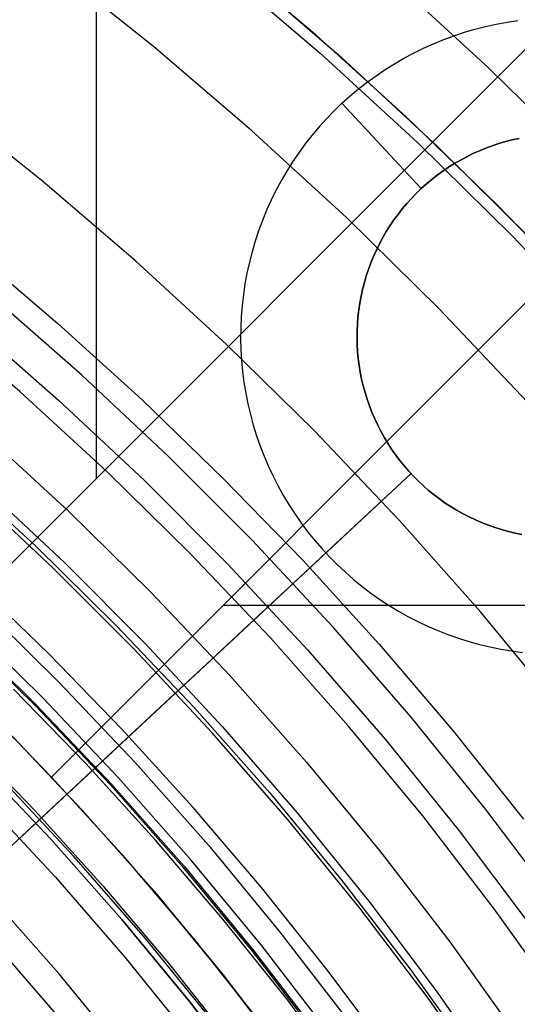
# Model space of a CAD drawing. Header units: millimetres. Extents: x 9001 to 10165, y -167 to 850.
# Tile 190 of 216: x 9606.86 to 9612.42, y 504.35 to 515.33. Entities that reach past the tile are written whole.
import ezdxf

# ---------------------------------------------------------------- set-up
doc = ezdxf.new("R2010")
doc.units = ezdxf.units.MM
for name, color, linetype in [('1', 7, 'Continuous'), ('COLOR EXT', 7, 'Continuous'), ('luz', 7, 'Continuous'), ('PLASTICO NEGRO', 7, 'Continuous')]:
    doc.layers.add(name, color=color, linetype=linetype)

msp = doc.modelspace()

# ---------------------------------------------------------------- linework, layer by layer
at = {"layer": '1', "color": 250, "true_color": 0x111111}
for p, q in [((9609.064, 516.104, 98.631), (9610.138, 515.193, 98.631)), ((9609.331, 515.883, 98.631), (9610.449, 514.918, 98.631)), ((9610.138, 515.193, 98.631), (9611.181, 514.248, 98.631)), ((9610.449, 514.918, 98.631), (9611.533, 513.914, 98.631)), ((9611.181, 514.248, 98.631), (9612.193, 513.269, 98.631)), ((9611.533, 513.914, 98.631), (9612.582, 512.874, 98.631)), ((9612.193, 513.269, 98.631), (9613.172, 512.257, 98.631)), ((9606.326, 512.763, 223.919), (9607.292, 511.941, 223.919)), ((9607.292, 511.941, 223.919), (9608.231, 511.09, 223.919)), ((9608.231, 511.09, 223.919), (9609.142, 510.209, 223.919)), ((9606.462, 510.717, 223.735), (9607.409, 509.848, 223.735)), ((9609.142, 510.209, 223.919), (9610.025, 509.3, 223.919)), ((9607.235, 509.216, 223.759), (9606.3, 510.09, 223.759)), ((9607.409, 509.848, 223.735), (9608.326, 508.947, 223.735)), ((9608.14, 508.311, 223.759), (9607.235, 509.216, 223.759)), ((9610.025, 509.3, 223.919), (9610.878, 508.363, 223.919)), ((9607.19, 508.257, 224.502), (9606.343, 509.075, 224.502)), ((9608.326, 508.947, 223.735), (9609.211, 508.015, 223.735)), ((9606.421, 508.807, 227.75), (9607.302, 507.941, 227.75)), ((9607.036, 507.68, 224.343), (9606.164, 508.537, 224.343)), ((9606.174, 508.548, 225.2), (9607.047, 507.69, 225.2)), ((9610.878, 508.363, 223.919), (9611.7, 507.4, 223.919)), ((9608.009, 507.413, 224.502), (9607.19, 508.257, 224.502)), ((9609.014, 507.376, 223.759), (9608.14, 508.311, 223.759)), ((9609.211, 508.015, 223.735), (9610.063, 507.053, 223.735)), ((9607.302, 507.941, 227.75), (9608.153, 507.045, 227.75)), ((9607.603, 507.032, 223.485), (9606.796, 507.863, 223.485)), ((9607.878, 506.793, 224.343), (9607.036, 507.68, 224.343)), ((9607.047, 507.69, 225.2), (9607.889, 506.803, 225.2)), ((9608.802, 506.543, 224.502), (9608.009, 507.413, 224.502)), ((9609.855, 506.411, 223.759), (9609.014, 507.376, 223.759)), ((9611.7, 507.4, 223.919), (9612.491, 506.411, 223.919)), ((9606.246, 507.322, 222.7), (9607.034, 506.508, 222.7)), ((9607.215, 506.185, 225.2), (9606.394, 507.049, 225.2)), ((9607.215, 506.185, 227.75), (9606.394, 507.049, 227.75)), ((9606.394, 507.049, 226.475), (9607.215, 506.185, 226.475)), ((9608.383, 506.176, 223.485), (9607.603, 507.032, 223.485)), ((9608.153, 507.045, 227.75), (9608.973, 506.12, 227.75)), ((9610.063, 507.053, 223.735), (9610.882, 506.062, 223.735)), ((9607.475, 505.99, 222.7), (9606.65, 506.873, 222.7)), ((9608.689, 505.877, 224.343), (9607.878, 506.793, 224.343)), ((9607.889, 506.803, 225.2), (9608.7, 505.887, 225.2)), ((9607.034, 506.508, 222.7), (9607.794, 505.669, 222.7)), ((9609.565, 505.649, 224.502), (9608.802, 506.543, 224.502)), ((9610.663, 505.418, 223.759), (9609.855, 506.411, 223.759)), ((9608.006, 505.292, 225.2), (9607.215, 506.185, 225.2)), ((9608.006, 505.292, 227.75), (9607.215, 506.185, 227.75)), ((9607.215, 506.185, 226.475), (9608.006, 505.292, 226.475)), ((9609.134, 505.295, 223.485), (9608.383, 506.176, 223.485)), ((9608.973, 506.12, 227.75), (9609.76, 505.167, 227.75)), ((9610.882, 506.062, 223.735), (9611.666, 505.043, 223.735)), ((9608.268, 505.08, 222.7), (9607.475, 505.99, 222.7)), ((9609.468, 504.935, 224.343), (9608.689, 505.877, 224.343)), ((9608.7, 505.887, 225.2), (9609.48, 504.944, 225.2)), ((9607.794, 505.669, 222.7), (9608.527, 504.805, 222.7)), ((9610.299, 504.73, 224.502), (9609.565, 505.649, 224.502)), ((9611.436, 504.399, 223.759), (9610.663, 505.418, 223.759)), ((9608.765, 504.374, 225.2), (9608.006, 505.292, 225.2)), ((9608.765, 504.374, 227.75), (9608.006, 505.292, 227.75)), ((9608.006, 505.292, 226.475), (9608.765, 504.374, 226.475)), ((9609.857, 504.391, 223.485), (9609.134, 505.295, 223.485)), ((9609.76, 505.167, 227.75), (9610.514, 504.188, 227.75)), ((9609.031, 504.143, 222.7), (9608.268, 505.08, 222.7)), ((9611.666, 505.043, 223.735), (9612.414, 503.998, 223.735)), ((9610.214, 503.965, 224.343), (9609.468, 504.935, 224.343)), ((9609.48, 504.944, 225.2), (9610.226, 503.974, 225.2)), ((9608.527, 504.805, 222.7), (9609.231, 503.918, 222.7)), ((9611.003, 503.788, 224.502), (9610.299, 504.73, 224.502)), ((9609.492, 503.429, 225.2), (9608.765, 504.374, 225.2)), ((9609.492, 503.429, 227.75), (9608.765, 504.374, 227.75)), ((9608.765, 504.374, 226.475), (9609.492, 503.429, 226.475)), ((9610.55, 503.464, 223.485), (9609.857, 504.391, 223.485)), ((9612.174, 503.353, 223.759), (9611.436, 504.399, 223.759))]:
    msp.add_line(p, q, dxfattribs=at)
at = {"layer": 'COLOR EXT', "color": 30, "true_color": 0xff8d00}
for p, q in [((9607.724, 510.214, 21.262), (9607.724, 551.077, 21.262)), ((9632.677, 535.167, 25.262), (9605.806, 508.297, 25.262)), ((9605.806, 508.297, 21.262), (9632.677, 535.167, 21.262)), ((9605.806, 508.297, 23.262), (9632.677, 535.167, 23.262)), ((9634.091, 533.753, 21.262), (9607.22, 506.882, 21.262)), ((9607.22, 506.882, 25.262), (9634.091, 533.753, 25.262)), ((9634.091, 533.753, 23.262), (9607.22, 506.882, 23.262)), ((9609.138, 508.8, 21.262), (9650.001, 508.8, 21.262)), ((9607.22, 506.882, 25.262), (9606.524, 507.599, 25.262)), ((9606.732, 507.389, 29.562), (9607.564, 506.513, 29.562)), ((9607.564, 506.513, 25.412), (9606.732, 507.389, 25.412)), ((9608.038, 505.985, 21.262), (9607.22, 506.882, 21.262)), ((9607.22, 506.882, 21.262), (9607.22, 506.882, 25.262)), ((9607.564, 506.513, 29.562), (9608.365, 505.609, 29.562)), ((9608.365, 505.609, 25.412), (9607.564, 506.513, 25.412)), ((9608.824, 505.06, 21.262), (9608.038, 505.985, 21.262)), ((9608.365, 505.609, 29.562), (9609.134, 504.677, 29.562)), ((9609.134, 504.677, 25.412), (9608.365, 505.609, 25.412)), ((9609.578, 504.109, 21.262), (9608.824, 505.06, 21.262)), ((9609.134, 504.677, 29.562), (9609.871, 503.72, 29.562)), ((9609.871, 503.72, 25.412), (9609.134, 504.677, 25.412))]:
    msp.add_line(p, q, dxfattribs=at)
at = {"layer": 'luz', "color": 7, "true_color": 0xffffff}
for p, q in [((9608.359, 515.031, -24.18), (9607.232, 515.93, -24.18)), ((9609.093, 515.92, -23.873), (9610.218, 514.957, -23.873)), ((9612.103, 514.792, -23.565), (9610.983, 515.82, -23.565)), ((9609.454, 514.094, -24.18), (9608.359, 515.031, -24.18)), ((9610.218, 514.957, -23.873), (9611.31, 513.956, -23.873)), ((9613.188, 513.726, -23.565), (9612.103, 514.792, -23.565)), ((9607.119, 513.53, -23.117), (9606.044, 514.387, -23.117)), ((9610.516, 513.12, -24.18), (9609.454, 514.094, -24.18)), ((9611.31, 513.956, -23.873), (9612.366, 512.918, -23.873)), ((9608.163, 512.637, -23.117), (9607.119, 513.53, -23.117)), ((9611.544, 512.11, -24.18), (9610.516, 513.12, -24.18)), ((9612.366, 512.918, -23.873), (9613.386, 511.844, -23.873)), ((9609.175, 511.708, -23.117), (9608.163, 512.637, -23.117)), ((9612.536, 511.065, -24.18), (9611.544, 512.11, -24.18)), ((9606.871, 511.179, -22.054), (9605.878, 512.029, -22.054)), ((9610.155, 510.745, -23.117), (9609.175, 511.708, -23.117)), ((9607.834, 510.296, -22.054), (9606.871, 511.179, -22.054)), ((9611.101, 509.749, -23.117), (9610.155, 510.745, -23.117)), ((9606.107, 510.317, -22.362), (9607.041, 509.46, -22.362)), ((9608.766, 509.38, -22.054), (9607.834, 510.296, -22.054)), ((9612.012, 508.72, -23.117), (9611.101, 509.749, -23.117)), ((9607.041, 509.46, -22.362), (9607.944, 508.572, -22.362)), ((9609.666, 508.433, -22.054), (9608.766, 509.38, -22.054)), ((9612.887, 507.661, -23.117), (9612.012, 508.72, -23.117)), ((9607.122, 507.764, -22.669), (9606.247, 508.624, -22.669)), ((9607.944, 508.572, -22.362), (9608.816, 507.653, -22.362)), ((9610.533, 507.454, -22.054), (9609.666, 508.433, -22.054)), ((9607.967, 506.874, -22.669), (9607.122, 507.764, -22.669)), ((9608.816, 507.653, -22.362), (9609.657, 506.705, -22.362)), ((9611.365, 506.447, -22.054), (9610.533, 507.454, -22.054)), ((9608.781, 505.955, -22.669), (9607.967, 506.874, -22.669)), ((9609.657, 506.705, -22.362), (9610.463, 505.728, -22.362)), ((9612.162, 505.412, -22.054), (9611.365, 506.447, -22.054)), ((9609.562, 505.009, -22.669), (9608.781, 505.955, -22.669)), ((9610.463, 505.728, -22.362), (9611.236, 504.724, -22.362)), ((9607.301, 504.69, -21.606), (9606.532, 505.558, -21.606)), ((9612.923, 504.349, -22.054), (9612.162, 505.412, -22.054)), ((9610.311, 504.037, -22.669), (9609.562, 505.009, -22.669)), ((9611.236, 504.724, -22.362), (9611.974, 503.694, -22.362)), ((9608.04, 503.795, -21.606), (9607.301, 504.69, -21.606))]:
    msp.add_line(p, q, dxfattribs=at)
at = {"layer": 'PLASTICO NEGRO', "color": 254, "true_color": 0xcad1ee}
for p, q in [((9611.948, 515.225, 33.562), (9612.067, 515.255, 33.562)), ((9612.067, 515.255, 33.562), (9612.186, 515.281, 33.562)), ((9612.186, 515.281, 33.562), (9612.307, 515.303, 33.562)), ((9612.307, 515.303, 33.562), (9612.428, 515.321, 33.562)), ((9611.599, 515.11, 33.562), (9611.714, 515.153, 33.562)), ((9611.714, 515.153, 33.562), (9611.83, 515.191, 33.562)), ((9611.83, 515.191, 33.562), (9611.948, 515.225, 33.562)), ((9611.373, 515.014, 33.562), (9611.485, 515.064, 33.562)), ((9611.485, 515.064, 33.562), (9611.599, 515.11, 33.562)), ((9611.155, 514.902, 33.562), (9611.263, 514.96, 33.562)), ((9611.263, 514.96, 33.562), (9611.373, 515.014, 33.562)), ((9610.945, 514.776, 33.562), (9611.049, 514.841, 33.562)), ((9611.049, 514.841, 33.562), (9611.155, 514.902, 33.562)), ((9610.745, 514.635, 33.562), (9610.844, 514.707, 33.562)), ((9610.844, 514.707, 33.562), (9610.945, 514.776, 33.562)), ((9610.648, 514.56, 33.562), (9610.745, 514.635, 33.562)), ((9610.463, 514.399, 33.562), (9610.554, 514.481, 33.562)), ((9610.554, 514.481, 33.562), (9610.648, 514.56, 33.562)), ((9610.463, 514.399, 33.562), (9610.375, 514.314, 33.562)), ((9611.349, 513.447, 34.862), (9610.463, 514.399, 33.562)), ((9610.375, 514.314, 33.562), (9610.29, 514.226, 33.562)), ((9610.29, 514.226, 33.562), (9610.207, 514.135, 33.562)), ((9610.128, 514.041, 33.562), (9610.053, 513.945, 33.562)), ((9610.207, 514.135, 33.562), (9610.128, 514.041, 33.562)), ((9610.053, 513.945, 33.562), (9609.98, 513.846, 33.562)), ((9612.141, 513.925, 34.862), (9612.069, 513.898, 34.862)), ((9612.069, 513.898, 35.062), (9612.141, 513.925, 35.062)), ((9612.141, 513.925, 34.962), (9612.069, 513.898, 34.962)), ((9612.215, 513.949, 34.862), (9612.141, 513.925, 34.862)), ((9612.141, 513.925, 35.062), (9612.215, 513.949, 35.062)), ((9612.215, 513.949, 34.962), (9612.141, 513.925, 34.962)), ((9612.29, 513.971, 34.862), (9612.215, 513.949, 34.862)), ((9612.215, 513.949, 35.062), (9612.29, 513.971, 35.062)), ((9612.29, 513.971, 34.962), (9612.215, 513.949, 34.962)), ((9612.365, 513.99, 34.862), (9612.29, 513.971, 34.862)), ((9612.29, 513.971, 35.062), (9612.365, 513.99, 35.062)), ((9612.365, 513.99, 34.962), (9612.29, 513.971, 34.962)), ((9612.441, 514.007, 34.862), (9612.365, 513.99, 34.862)), ((9612.365, 513.99, 35.062), (9612.441, 514.007, 35.062)), ((9612.441, 514.007, 34.962), (9612.365, 513.99, 34.962)), ((9609.98, 513.846, 33.562), (9609.911, 513.745, 33.562)), ((9611.926, 513.837, 34.862), (9611.856, 513.803, 34.862)), ((9611.856, 513.803, 35.062), (9611.926, 513.837, 35.062)), ((9611.926, 513.837, 34.962), (9611.856, 513.803, 34.962)), ((9611.997, 513.869, 34.862), (9611.926, 513.837, 34.862)), ((9611.926, 513.837, 35.062), (9611.997, 513.869, 35.062)), ((9611.997, 513.869, 34.962), (9611.926, 513.837, 34.962)), ((9612.069, 513.898, 34.862), (9611.997, 513.869, 34.862)), ((9611.997, 513.869, 35.062), (9612.069, 513.898, 35.062)), ((9612.069, 513.898, 34.962), (9611.997, 513.869, 34.962)), ((9609.911, 513.745, 33.562), (9609.846, 513.641, 33.562)), ((9611.72, 513.727, 34.862), (9611.654, 513.686, 34.862)), ((9611.654, 513.686, 35.062), (9611.72, 513.727, 35.062)), ((9611.72, 513.727, 34.962), (9611.654, 513.686, 34.962)), ((9611.787, 513.766, 34.862), (9611.72, 513.727, 34.862)), ((9611.72, 513.727, 35.062), (9611.787, 513.766, 35.062)), ((9611.787, 513.766, 34.962), (9611.72, 513.727, 34.962)), ((9611.856, 513.803, 34.862), (9611.787, 513.766, 34.862)), ((9611.787, 513.766, 35.062), (9611.856, 513.803, 35.062)), ((9611.856, 513.803, 34.962), (9611.787, 513.766, 34.962)), ((9609.846, 513.641, 33.562), (9609.784, 513.535, 33.562)), ((9611.527, 513.597, 34.862), (9611.466, 513.549, 34.862)), ((9611.466, 513.549, 35.062), (9611.527, 513.597, 35.062)), ((9611.527, 513.597, 34.962), (9611.466, 513.549, 34.962)), ((9611.59, 513.643, 34.862), (9611.527, 513.597, 34.862)), ((9611.527, 513.597, 35.062), (9611.59, 513.643, 35.062)), ((9611.59, 513.643, 34.962), (9611.527, 513.597, 34.962)), ((9611.654, 513.686, 34.862), (9611.59, 513.643, 34.862)), ((9611.59, 513.643, 35.062), (9611.654, 513.686, 35.062)), ((9611.654, 513.686, 34.962), (9611.59, 513.643, 34.962)), ((9609.784, 513.535, 33.562), (9609.726, 513.427, 33.562)), ((9611.407, 513.499, 34.862), (9611.349, 513.447, 34.862)), ((9611.349, 513.447, 35.062), (9611.407, 513.499, 35.062)), ((9611.407, 513.499, 34.962), (9611.349, 513.447, 34.962)), ((9611.466, 513.549, 34.862), (9611.407, 513.499, 34.862)), ((9611.407, 513.499, 35.062), (9611.466, 513.549, 35.062)), ((9611.466, 513.549, 34.962), (9611.407, 513.499, 34.962)), ((9609.726, 513.427, 33.562), (9609.672, 513.317, 33.562)), ((9611.239, 513.338, 34.862), (9611.293, 513.393, 34.862)), ((9611.239, 513.338, 35.062), (9611.293, 513.393, 35.062)), ((9611.293, 513.393, 34.962), (9611.239, 513.338, 34.962)), ((9611.293, 513.393, 34.862), (9611.349, 513.447, 34.862)), ((9611.293, 513.393, 35.062), (9611.349, 513.447, 35.062)), ((9611.349, 513.447, 34.962), (9611.293, 513.393, 34.962)), ((9611.349, 513.447, 35.062), (9611.349, 513.447, 34.862)), ((9609.672, 513.317, 33.562), (9609.622, 513.205, 33.562)), ((9611.137, 513.221, 34.862), (9611.187, 513.28, 34.862)), ((9611.137, 513.221, 35.062), (9611.187, 513.28, 35.062)), ((9611.187, 513.28, 34.962), (9611.137, 513.221, 34.962)), ((9611.187, 513.28, 34.862), (9611.239, 513.338, 34.862)), ((9611.187, 513.28, 35.062), (9611.239, 513.338, 35.062)), ((9611.239, 513.338, 34.962), (9611.187, 513.28, 34.962)), ((9609.622, 513.205, 33.562), (9609.575, 513.092, 33.562)), ((9611.043, 513.097, 34.862), (9611.089, 513.159, 34.862)), ((9611.043, 513.097, 35.062), (9611.089, 513.159, 35.062)), ((9611.089, 513.159, 34.962), (9611.043, 513.097, 34.962)), ((9611.089, 513.159, 34.862), (9611.137, 513.221, 34.862)), ((9611.089, 513.159, 35.062), (9611.137, 513.221, 35.062)), ((9611.137, 513.221, 34.962), (9611.089, 513.159, 34.962)), ((9609.575, 513.092, 33.562), (9609.532, 512.977, 33.562)), ((9610.999, 513.032, 34.862), (9611.043, 513.097, 34.862)), ((9610.999, 513.032, 35.062), (9611.043, 513.097, 35.062)), ((9611.043, 513.097, 34.962), (9610.999, 513.032, 34.962)), ((9609.532, 512.977, 33.562), (9609.494, 512.861, 33.562)), ((9610.919, 512.9, 34.862), (9610.958, 512.967, 34.862)), ((9610.919, 512.9, 35.062), (9610.958, 512.967, 35.062)), ((9610.958, 512.967, 34.962), (9610.919, 512.9, 34.962)), ((9610.958, 512.967, 34.862), (9610.999, 513.032, 34.862)), ((9610.958, 512.967, 35.062), (9610.999, 513.032, 35.062)), ((9610.999, 513.032, 34.962), (9610.958, 512.967, 34.962)), ((9609.494, 512.861, 33.562), (9609.459, 512.743, 33.562)), ((9610.847, 512.762, 34.862), (9610.882, 512.831, 34.862)), ((9610.847, 512.762, 35.062), (9610.882, 512.831, 35.062)), ((9610.882, 512.831, 34.962), (9610.847, 512.762, 34.962)), ((9610.882, 512.831, 34.862), (9610.919, 512.9, 34.862)), ((9610.882, 512.831, 35.062), (9610.919, 512.9, 35.062)), ((9610.919, 512.9, 34.962), (9610.882, 512.831, 34.962)), ((9609.459, 512.743, 33.562), (9609.429, 512.625, 33.562)), ((9610.815, 512.691, 34.862), (9610.847, 512.762, 34.862)), ((9610.815, 512.691, 35.062), (9610.847, 512.762, 35.062)), ((9610.847, 512.762, 34.962), (9610.815, 512.691, 34.962)), ((9609.429, 512.625, 33.562), (9609.402, 512.505, 33.562)), ((9610.759, 512.546, 34.862), (9610.786, 512.619, 34.862)), ((9610.759, 512.546, 35.062), (9610.786, 512.619, 35.062)), ((9610.786, 512.619, 34.962), (9610.759, 512.546, 34.962)), ((9610.786, 512.619, 34.862), (9610.815, 512.691, 34.862)), ((9610.786, 512.619, 35.062), (9610.815, 512.691, 35.062)), ((9610.815, 512.691, 34.962), (9610.786, 512.619, 34.962)), ((9609.402, 512.505, 33.562), (9609.38, 512.384, 33.562)), ((9610.734, 512.472, 34.862), (9610.759, 512.546, 34.862)), ((9610.734, 512.472, 35.062), (9610.759, 512.546, 35.062)), ((9610.759, 512.546, 34.962), (9610.734, 512.472, 34.962)), ((9609.38, 512.384, 33.562), (9609.362, 512.263, 33.562)), ((9610.693, 512.323, 34.862), (9610.713, 512.398, 34.862)), ((9610.693, 512.323, 35.062), (9610.713, 512.398, 35.062)), ((9610.713, 512.398, 34.962), (9610.693, 512.323, 34.962)), ((9610.713, 512.398, 34.862), (9610.734, 512.472, 34.862)), ((9610.713, 512.398, 35.062), (9610.734, 512.472, 35.062)), ((9610.734, 512.472, 34.962), (9610.713, 512.398, 34.962)), ((9610.676, 512.247, 34.862), (9610.693, 512.323, 34.862)), ((9610.676, 512.247, 35.062), (9610.693, 512.323, 35.062)), ((9610.693, 512.323, 34.962), (9610.676, 512.247, 34.962)), ((9607.554, 511.37, 35.062), (9606.555, 512.243, 35.062)), ((9609.362, 512.263, 33.562), (9609.348, 512.142, 33.562)), ((9610.651, 512.094, 34.862), (9610.662, 512.17, 34.862)), ((9610.651, 512.094, 35.062), (9610.662, 512.17, 35.062)), ((9610.662, 512.17, 34.962), (9610.651, 512.094, 34.962)), ((9610.662, 512.17, 34.862), (9610.676, 512.247, 34.862)), ((9610.662, 512.17, 35.062), (9610.676, 512.247, 35.062)), ((9610.676, 512.247, 34.962), (9610.662, 512.17, 34.962)), ((9609.348, 512.142, 33.562), (9609.338, 512.019, 33.562)), ((9610.642, 512.017, 34.862), (9610.651, 512.094, 34.862)), ((9610.642, 512.017, 35.062), (9610.651, 512.094, 35.062)), ((9610.651, 512.094, 34.962), (9610.642, 512.017, 34.962)), ((9606.31, 511.952, 33.562), (9607.3, 511.088, 33.562)), ((9609.338, 512.019, 33.562), (9609.333, 511.897, 33.562)), ((9610.636, 511.939, 34.862), (9610.642, 512.017, 34.862)), ((9610.636, 511.939, 35.062), (9610.642, 512.017, 35.062)), ((9610.642, 512.017, 34.962), (9610.636, 511.939, 34.962)), ((9609.333, 511.897, 33.562), (9609.332, 511.774, 33.562)), ((9610.632, 511.861, 34.862), (9610.636, 511.939, 34.862)), ((9610.632, 511.861, 35.062), (9610.636, 511.939, 35.062)), ((9610.636, 511.939, 34.962), (9610.632, 511.861, 34.962)), ((9610.632, 511.784, 34.862), (9610.632, 511.861, 34.862)), ((9610.632, 511.784, 35.062), (9610.632, 511.861, 35.062)), ((9610.632, 511.861, 34.962), (9610.632, 511.784, 34.962)), ((9609.332, 511.774, 33.562), (9609.335, 511.652, 33.562)), ((9610.634, 511.706, 34.862), (9610.632, 511.784, 34.862)), ((9610.634, 511.706, 35.062), (9610.632, 511.784, 35.062)), ((9610.632, 511.784, 34.962), (9610.634, 511.706, 34.962)), ((9609.335, 511.652, 33.562), (9609.342, 511.53, 33.562)), ((9610.638, 511.629, 34.862), (9610.634, 511.706, 34.862)), ((9610.638, 511.629, 35.062), (9610.634, 511.706, 35.062)), ((9610.634, 511.706, 34.962), (9610.638, 511.629, 34.962)), ((9610.645, 511.551, 34.862), (9610.638, 511.629, 34.862)), ((9610.645, 511.551, 35.062), (9610.638, 511.629, 35.062)), ((9610.638, 511.629, 34.962), (9610.645, 511.551, 34.962)), ((9609.342, 511.53, 33.562), (9609.353, 511.408, 33.562)), ((9610.655, 511.474, 34.862), (9610.645, 511.551, 34.862)), ((9610.655, 511.474, 35.062), (9610.645, 511.551, 35.062)), ((9610.645, 511.551, 34.962), (9610.655, 511.474, 34.962)), ((9609.353, 511.408, 33.562), (9609.369, 511.286, 33.562)), ((9610.668, 511.398, 34.862), (9610.655, 511.474, 34.862)), ((9610.668, 511.398, 35.062), (9610.655, 511.474, 35.062)), ((9610.655, 511.474, 34.962), (9610.668, 511.398, 34.962)), ((9610.683, 511.321, 34.862), (9610.668, 511.398, 34.862)), ((9610.683, 511.321, 35.062), (9610.668, 511.398, 35.062)), ((9610.668, 511.398, 34.962), (9610.683, 511.321, 34.962)), ((9608.524, 510.463, 35.062), (9607.554, 511.37, 35.062)), ((9609.369, 511.286, 33.562), (9609.389, 511.165, 33.562)), ((9610.701, 511.246, 34.862), (9610.683, 511.321, 34.862)), ((9610.701, 511.246, 35.062), (9610.683, 511.321, 35.062)), ((9610.683, 511.321, 34.962), (9610.701, 511.246, 34.962)), ((9610.721, 511.171, 34.862), (9610.701, 511.246, 34.862)), ((9610.721, 511.171, 35.062), (9610.701, 511.246, 35.062)), ((9610.701, 511.246, 34.962), (9610.721, 511.171, 34.962)), ((9607.3, 511.088, 33.562), (9608.259, 510.19, 33.562)), ((9609.389, 511.165, 33.562), (9609.413, 511.045, 33.562)), ((9610.744, 511.097, 34.862), (9610.721, 511.171, 34.862)), ((9610.744, 511.097, 35.062), (9610.721, 511.171, 35.062)), ((9610.721, 511.171, 34.962), (9610.744, 511.097, 34.962)), ((9610.77, 511.023, 34.862), (9610.744, 511.097, 34.862)), ((9610.77, 511.023, 35.062), (9610.744, 511.097, 35.062)), ((9610.744, 511.097, 34.962), (9610.77, 511.023, 34.962)), ((9609.413, 511.045, 33.562), (9609.441, 510.926, 33.562)), ((9610.798, 510.951, 34.862), (9610.77, 511.023, 34.862)), ((9610.798, 510.951, 35.062), (9610.77, 511.023, 35.062)), ((9610.77, 511.023, 34.962), (9610.798, 510.951, 34.962)), ((9609.441, 510.926, 33.562), (9609.473, 510.807, 33.562)), ((9610.829, 510.88, 34.862), (9610.798, 510.951, 34.862)), ((9610.829, 510.88, 35.062), (9610.798, 510.951, 35.062)), ((9610.798, 510.951, 34.962), (9610.829, 510.88, 34.962)), ((9610.862, 510.809, 34.862), (9610.829, 510.88, 34.862)), ((9610.862, 510.809, 35.062), (9610.829, 510.88, 35.062)), ((9610.829, 510.88, 34.962), (9610.862, 510.809, 34.962)), ((9609.473, 510.807, 33.562), (9609.51, 510.69, 33.562)), ((9610.897, 510.74, 34.862), (9610.862, 510.809, 34.862)), ((9610.897, 510.74, 35.062), (9610.862, 510.809, 35.062)), ((9610.862, 510.809, 34.962), (9610.897, 510.74, 34.962)), ((9610.935, 510.672, 34.862), (9610.897, 510.74, 34.862)), ((9610.935, 510.672, 35.062), (9610.897, 510.74, 35.062)), ((9610.897, 510.74, 34.962), (9610.935, 510.672, 34.962)), ((9609.51, 510.69, 33.562), (9609.55, 510.575, 33.562)), ((9610.975, 510.606, 34.862), (9610.935, 510.672, 34.862)), ((9610.975, 510.606, 35.062), (9610.935, 510.672, 35.062)), ((9610.935, 510.672, 34.962), (9610.975, 510.606, 34.962)), ((9609.55, 510.575, 33.562), (9609.594, 510.46, 33.562)), ((9611.017, 510.541, 34.862), (9610.975, 510.606, 34.862)), ((9611.017, 510.541, 35.062), (9610.975, 510.606, 35.062)), ((9610.975, 510.606, 34.962), (9611.017, 510.541, 34.962)), ((9611.062, 510.477, 34.862), (9611.017, 510.541, 34.862)), ((9611.062, 510.477, 35.062), (9611.017, 510.541, 35.062)), ((9611.017, 510.541, 34.962), (9611.062, 510.477, 34.962)), ((9609.461, 509.523, 35.062), (9608.524, 510.463, 35.062)), ((9609.594, 510.46, 33.562), (9609.642, 510.348, 33.562)), ((9611.109, 510.415, 34.862), (9611.062, 510.477, 34.862)), ((9611.109, 510.415, 35.062), (9611.062, 510.477, 35.062)), ((9611.062, 510.477, 34.962), (9611.109, 510.415, 34.962)), ((9611.157, 510.355, 34.862), (9611.109, 510.415, 34.862)), ((9611.157, 510.355, 35.062), (9611.109, 510.415, 35.062)), ((9611.109, 510.415, 34.962), (9611.157, 510.355, 34.962)), ((9609.642, 510.348, 33.562), (9609.694, 510.237, 33.562)), ((9611.208, 510.296, 34.862), (9611.157, 510.355, 34.862)), ((9611.208, 510.296, 35.062), (9611.157, 510.355, 35.062)), ((9611.157, 510.355, 34.962), (9611.208, 510.296, 34.962)), ((9611.261, 510.239, 34.862), (9611.208, 510.296, 34.862)), ((9611.261, 510.239, 35.062), (9611.208, 510.296, 35.062)), ((9611.208, 510.296, 34.962), (9611.261, 510.239, 34.962)), ((9608.259, 510.19, 33.562), (9609.187, 509.259, 33.562)), ((9609.694, 510.237, 33.562), (9609.75, 510.128, 33.562)), ((9609.917, 509.041, 35.062), (9611.235, 510.267, 35.062)), ((9611.235, 510.267, 34.862), (9610.283, 509.382, 33.562)), ((9611.235, 510.267, 34.862), (9611.235, 510.267, 35.062)), ((9611.316, 510.184, 34.862), (9611.261, 510.239, 34.862)), ((9611.316, 510.184, 35.062), (9611.261, 510.239, 35.062)), ((9611.261, 510.239, 34.962), (9611.316, 510.184, 34.962)), ((9606.441, 510.138, 34.431), (9607.368, 509.27, 34.431)), ((9609.75, 510.128, 33.562), (9609.81, 510.021, 33.562)), ((9611.373, 510.131, 34.862), (9611.316, 510.184, 34.862)), ((9611.373, 510.131, 35.062), (9611.316, 510.184, 35.062)), ((9611.316, 510.184, 34.962), (9611.373, 510.131, 34.962)), ((9611.431, 510.08, 34.862), (9611.373, 510.131, 34.862)), ((9611.431, 510.08, 35.062), (9611.373, 510.131, 35.062)), ((9611.373, 510.131, 34.962), (9611.431, 510.08, 34.962)), ((9611.492, 510.031, 34.862), (9611.431, 510.08, 34.862)), ((9611.492, 510.031, 35.062), (9611.431, 510.08, 35.062)), ((9611.431, 510.08, 34.962), (9611.492, 510.031, 34.962)), ((9609.81, 510.021, 33.562), (9609.873, 509.916, 33.562)), ((9611.553, 509.984, 34.862), (9611.492, 510.031, 34.862)), ((9611.553, 509.984, 35.062), (9611.492, 510.031, 35.062)), ((9611.492, 510.031, 34.962), (9611.553, 509.984, 34.962)), ((9611.617, 509.939, 34.862), (9611.553, 509.984, 34.862)), ((9611.617, 509.939, 35.062), (9611.553, 509.984, 35.062)), ((9611.553, 509.984, 34.962), (9611.617, 509.939, 34.962)), ((9609.873, 509.916, 33.562), (9609.94, 509.813, 33.562)), ((9611.682, 509.897, 34.862), (9611.617, 509.939, 34.862)), ((9611.682, 509.897, 35.062), (9611.617, 509.939, 35.062)), ((9611.617, 509.939, 34.962), (9611.682, 509.897, 34.962)), ((9611.748, 509.856, 34.862), (9611.682, 509.897, 34.862)), ((9611.748, 509.856, 35.062), (9611.682, 509.897, 35.062)), ((9611.682, 509.897, 34.962), (9611.748, 509.856, 34.962)), ((9611.816, 509.818, 34.862), (9611.748, 509.856, 34.862)), ((9611.816, 509.818, 35.062), (9611.748, 509.856, 35.062)), ((9611.748, 509.856, 34.962), (9611.816, 509.818, 34.962)), ((9609.94, 509.813, 33.562), (9610.01, 509.712, 33.562)), ((9611.885, 509.783, 34.862), (9611.816, 509.818, 34.862)), ((9611.885, 509.783, 35.062), (9611.816, 509.818, 35.062)), ((9611.816, 509.818, 34.962), (9611.885, 509.783, 34.962)), ((9611.955, 509.75, 34.862), (9611.885, 509.783, 34.862)), ((9611.955, 509.75, 35.062), (9611.885, 509.783, 35.062)), ((9611.885, 509.783, 34.962), (9611.955, 509.75, 34.962)), ((9612.027, 509.719, 34.862), (9611.955, 509.75, 34.862)), ((9612.027, 509.719, 35.062), (9611.955, 509.75, 35.062)), ((9611.955, 509.75, 34.962), (9612.027, 509.719, 34.962)), ((9610.01, 509.712, 33.562), (9610.084, 509.615, 33.562)), ((9612.099, 509.691, 34.862), (9612.027, 509.719, 34.862)), ((9612.099, 509.691, 35.062), (9612.027, 509.719, 35.062)), ((9612.027, 509.719, 34.962), (9612.099, 509.691, 34.962)), ((9612.172, 509.665, 34.862), (9612.099, 509.691, 34.862)), ((9612.172, 509.665, 35.062), (9612.099, 509.691, 35.062)), ((9612.099, 509.691, 34.962), (9612.172, 509.665, 34.962)), ((9612.246, 509.642, 34.862), (9612.172, 509.665, 34.862)), ((9612.246, 509.642, 35.062), (9612.172, 509.665, 35.062)), ((9612.172, 509.665, 34.962), (9612.246, 509.642, 34.962)), ((9612.321, 509.621, 34.862), (9612.246, 509.642, 34.862)), ((9612.321, 509.621, 35.062), (9612.246, 509.642, 35.062)), ((9612.246, 509.642, 34.962), (9612.321, 509.621, 34.962)), ((9610.084, 509.615, 33.562), (9610.161, 509.519, 33.562)), ((9612.397, 509.603, 34.862), (9612.321, 509.621, 34.862)), ((9612.397, 509.603, 35.062), (9612.321, 509.621, 35.062)), ((9612.321, 509.621, 34.962), (9612.397, 509.603, 34.962)), ((9612.473, 509.588, 34.862), (9612.397, 509.603, 34.862)), ((9612.473, 509.588, 35.062), (9612.397, 509.603, 35.062)), ((9612.397, 509.603, 34.962), (9612.473, 509.588, 34.962)), ((9610.365, 508.552, 35.062), (9609.461, 509.523, 35.062)), ((9610.161, 509.519, 33.562), (9610.242, 509.427, 33.562)), ((9610.242, 509.427, 33.562), (9610.325, 509.337, 33.562)), ((9609.639, 508.782, 33.562), (9610.283, 509.382, 33.562)), ((9610.325, 509.337, 33.562), (9610.412, 509.25, 33.562)), ((9607.368, 509.27, 34.431), (9608.265, 508.371, 34.431)), ((9609.187, 509.259, 33.562), (9610.082, 508.297, 33.562)), ((9610.412, 509.25, 33.562), (9610.501, 509.167, 33.562)), ((9610.501, 509.167, 33.562), (9610.593, 509.086, 33.562)), ((9610.593, 509.086, 33.562), (9610.688, 509.009, 33.562)), ((9609.854, 508.982, 35.061), (9609.791, 508.924, 35.056)), ((9609.917, 509.041, 35.062), (9609.854, 508.982, 35.061)), ((9610.688, 509.009, 33.562), (9610.786, 508.935, 33.562)), ((9609.791, 508.924, 35.056), (9609.728, 508.865, 35.049)), ((9610.786, 508.935, 33.562), (9610.886, 508.864, 33.562)), ((9606.865, 506.201, 30.194), (9609.639, 508.782, 33.562)), ((9609.665, 508.806, 35.038), (9609.602, 508.748, 35.025)), ((9609.728, 508.865, 35.049), (9609.665, 508.806, 35.038)), ((9610.886, 508.864, 33.562), (9610.989, 508.797, 33.562)), ((9610.989, 508.797, 33.562), (9611.094, 508.733, 33.562)), ((9609.54, 508.69, 35.008), (9609.478, 508.633, 34.989)), ((9609.602, 508.748, 35.025), (9609.54, 508.69, 35.008)), ((9611.094, 508.733, 33.562), (9611.2, 508.673, 33.562)), ((9611.2, 508.673, 33.562), (9611.309, 508.617, 33.562)), ((9609.417, 508.576, 34.967), (9609.357, 508.519, 34.942)), ((9609.478, 508.633, 34.989), (9609.417, 508.576, 34.967)), ((9611.235, 507.549, 35.062), (9610.365, 508.552, 35.062)), ((9611.309, 508.617, 33.562), (9611.42, 508.565, 33.562)), ((9611.42, 508.565, 33.562), (9611.533, 508.516, 33.562)), ((9609.297, 508.464, 34.914), (9609.237, 508.409, 34.883)), ((9609.357, 508.519, 34.942), (9609.297, 508.464, 34.914)), ((9611.533, 508.516, 33.562), (9611.647, 508.472, 33.562)), ((9611.647, 508.472, 33.562), (9611.763, 508.431, 33.562)), ((9611.763, 508.431, 33.562), (9611.879, 508.395, 33.562)), ((9608.265, 508.371, 34.431), (9609.13, 507.441, 34.431)), ((9609.179, 508.354, 34.85), (9609.122, 508.301, 34.813)), ((9609.237, 508.409, 34.883), (9609.179, 508.354, 34.85)), ((9611.879, 508.395, 33.562), (9611.998, 508.362, 33.562)), ((9611.998, 508.362, 33.562), (9612.117, 508.333, 33.562)), ((9612.117, 508.333, 33.562), (9612.237, 508.309, 33.562)), ((9609.065, 508.248, 34.774), (9609.009, 508.196, 34.733)), ((9609.122, 508.301, 34.813), (9609.065, 508.248, 34.774)), ((9610.082, 508.297, 33.562), (9610.944, 507.305, 33.562)), ((9612.237, 508.309, 33.562), (9612.358, 508.289, 33.562)), ((9612.358, 508.289, 33.562), (9612.479, 508.273, 33.562)), ((9608.955, 508.146, 34.689), (9608.902, 508.096, 34.642)), ((9609.009, 508.196, 34.733), (9608.955, 508.146, 34.689)), ((9608.799, 508.001, 34.541), (9608.749, 507.955, 34.487)), ((9608.85, 508.048, 34.593), (9608.799, 508.001, 34.541)), ((9608.902, 508.096, 34.642), (9608.85, 508.048, 34.593)), ((9606.135, 505.522, 31.315), (9608.701, 507.91, 34.431)), ((9608.749, 507.955, 34.487), (9608.701, 507.91, 34.431)), ((9612.071, 506.518, 35.062), (9611.235, 507.549, 35.062)), ((9609.13, 507.441, 34.431), (9609.963, 506.482, 34.431)), ((9610.944, 507.305, 33.562), (9611.771, 506.283, 33.562)), ((9606.458, 506.63, 30.194), (9607.264, 505.764, 30.194)), ((9609.963, 506.482, 34.431), (9610.762, 505.495, 34.431)), ((9612.87, 505.458, 35.062), (9612.071, 506.518, 35.062)), ((9611.771, 506.283, 33.562), (9612.562, 505.234, 33.562)), ((9607.264, 505.764, 30.194), (9608.04, 504.87, 30.194)), ((9610.762, 505.495, 34.431), (9611.526, 504.481, 34.431)), ((9606.523, 505.098, 31.315), (9607.276, 504.23, 31.315)), ((9608.04, 504.87, 30.194), (9608.785, 503.95, 30.194)), ((9611.526, 504.481, 34.431), (9612.255, 503.441, 34.431))]:
    msp.add_line(p, q, dxfattribs=at)

doc.saveas('drawing.dxf')
